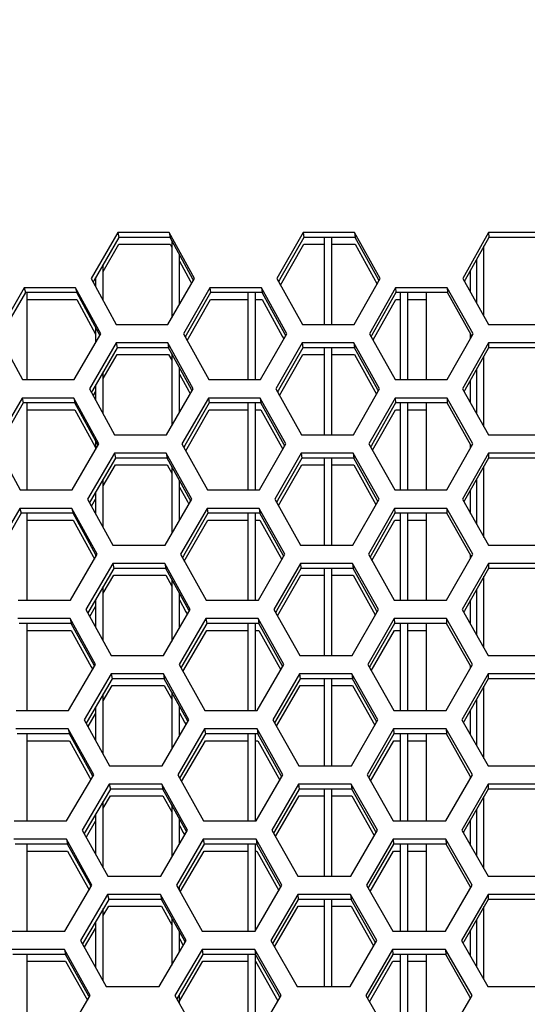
# Model space of a CAD drawing. Header units: millimetres. Extents: x 0 to 420, y 0 to 297.
# Tile 59 of 256: x 121.53 to 124.19, y 90.13 to 95.31. Entities that reach past the tile are written whole.
import ezdxf

# ---------------------------------------------------------------- set-up
doc = ezdxf.new("R2010")
doc.units = ezdxf.units.MM
doc.header["$LTSCALE"] = 23.1
doc.layers.get('0').update_dxf_attribs({"linetype": 'CONTINUOUS'})
doc.layers.add('DIM_PILOTEES', color=7, linetype='CONTINUOUS')
doc.layers.add('FASEN', color=7, linetype='CONTINUOUS')
doc.styles.get("Standard").update_dxf_attribs({"font": 'txt', "width": 0.7})
doc.dimstyles.new('DIMSTYLE_4', dxfattribs={"dimtxt": 2.5, "dimasz": 3.5, "dimexe": 2, "dimexo": 0, "dimtad": 1, "dimdec": 0, "dimlfac": 10, "dimdsep": 46, "dimtxsty": 'Standard', "dimblk": '_FILLED', "dimblk1": '_FILLED', "dimblk2": '_FILLED', "dimcen": 0.09, "dimazin": 2, "dimtp": 0.8, "dimtm": 0.8, "dimtfac": 1, "dimtdec": 0, "dimtofl": 0, "dimtmove": 0, "dimatfit": 3, "dimldrblk": '_FILLED', "dimfxl": 0, "dimtolj": 1, "dimarcsym": 0})

# ---------------------------------------------------------------- blocks, each defined once
blk = doc.blocks.new('_FILLED')
at = {"color": 0, "linetype": 'ByBlock'}
blk.add_solid([(0, 0), (-1, 0.1429), (-1, -0.1429)], dxfattribs=at)
blk = doc.blocks.new('*D10')
at = {"layer": 'DIM_PILOTEES', "color": 2, "linetype": 'Continuous'}
for p, q in [((124.1252, 106.0416), (62.1844, 106.0416)), ((64.1844, 106.0416), (64.1844, 79.644)), ((64.1844, 53.2465), (64.1844, 79.644)), ((101.3716, 53.2465), (62.1844, 53.2465))]:
    blk.add_line(p, q, dxfattribs=at)
at = {"layer": 'DIM_PILOTEES', "color": 2, "linetype": 'Continuous', "xscale": 3.5, "yscale": 3.5, "zscale": 3.5}
for p, rotation in [((64.1844, 106.0416), 90), ((64.1844, 53.2465), 270)]:
    blk.add_blockref('_FILLED', p, dxfattribs=dict(at, rotation=rotation))
at = {"layer": 'DIM_PILOTEES', "color": 2, "linetype": 'Continuous', "insert": (61.0594, 82.8955), "char_height": 2.5, "width": 8.571429, "attachment_point": 2, "rotation": 90, "line_spacing_factor": 0.9}
blk.add_mtext('{\\ftxt;\\W0.0001;\\H0.0001;\\~}{\\ftxt;\\W2.2857142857;\\H2.5; }{\\ftxt;\\W0.0001;\\H0.0001;\\~}', dxfattribs=at)

msp = doc.modelspace()

# ---------------------------------------------------------------- linework, layer by layer
at = {"color": 3, "linetype": 'Continuous'}
for p, q in [((122.0414, 94.1882), (121.9023, 93.9467)), ((122.3117, 94.1882), (122.0414, 94.1882)), ((122.444, 93.9467), (122.3117, 94.1882)), ((123.0152, 94.1882), (122.8777, 93.9467)), ((123.2859, 94.1882), (123.0152, 94.1882)), ((123.42, 93.9467), (123.2859, 94.1882)), ((123.9898, 94.1882), (123.854, 93.9467)), ((124.2606, 94.1882), (123.9898, 94.1882)), ((121.9023, 93.9467), (122.034, 93.7053)), ((122.3054, 93.7053), (122.444, 93.9467)), ((122.8777, 93.9467), (123.0113, 93.7053)), ((123.2829, 93.7053), (123.42, 93.9467)), ((123.854, 93.9467), (123.9894, 93.7053)), ((121.5495, 93.8984), (121.4094, 93.657)), ((121.8203, 93.8984), (121.5495, 93.8984)), ((121.9519, 93.657), (121.8203, 93.8984)), ((122.5248, 93.8984), (122.3862, 93.657)), ((122.7959, 93.8984), (122.5248, 93.8984)), ((122.9294, 93.657), (122.7959, 93.8984)), ((123.5012, 93.8984), (123.3642, 93.657)), ((123.7725, 93.8984), (123.5012, 93.8984)), ((123.9078, 93.657), (123.7725, 93.8984)), ((122.034, 93.7053), (122.3054, 93.7053)), ((123.0113, 93.7053), (123.2829, 93.7053)), ((123.9894, 93.7053), (124.2611, 93.7053)), ((121.4094, 93.657), (121.5404, 93.4155)), ((121.8121, 93.4155), (121.9519, 93.657)), ((122.3862, 93.657), (122.5191, 93.4155)), ((122.7912, 93.4155), (122.9294, 93.657)), ((123.3642, 93.657), (123.499, 93.4155)), ((123.7712, 93.4155), (123.9078, 93.657)), ((122.0325, 93.6087), (121.8929, 93.3672)), ((122.3041, 93.6087), (122.0325, 93.6087)), ((122.4369, 93.3672), (122.3041, 93.6087)), ((123.0105, 93.6087), (122.8724, 93.3672)), ((123.2823, 93.6087), (123.0105, 93.6087)), ((123.417, 93.3672), (123.2823, 93.6087)), ((123.9893, 93.6087), (123.8528, 93.3672)), ((124.2612, 93.6087), (123.9893, 93.6087)), ((121.5404, 93.4155), (121.8121, 93.4155)), ((122.5191, 93.4155), (122.7912, 93.4155)), ((123.499, 93.4155), (123.7712, 93.4155)), ((121.8929, 93.3672), (122.0252, 93.1257)), ((122.2977, 93.1257), (122.4369, 93.3672)), ((122.8724, 93.3672), (123.0066, 93.1257)), ((123.2794, 93.1257), (123.417, 93.3672)), ((123.8528, 93.3672), (123.9888, 93.1257)), ((121.5386, 93.3189), (121.398, 93.0774)), ((121.8105, 93.3189), (121.5386, 93.3189)), ((121.9427, 93.0774), (121.8105, 93.3189)), ((122.518, 93.3189), (122.3788, 93.0774)), ((122.7903, 93.3189), (122.518, 93.3189)), ((122.9244, 93.0774), (122.7903, 93.3189)), ((123.4985, 93.3189), (123.361, 93.0774)), ((123.771, 93.3189), (123.4985, 93.3189)), ((123.9069, 93.0774), (123.771, 93.3189)), ((122.0252, 93.1257), (122.2977, 93.1257)), ((123.0066, 93.1257), (123.2794, 93.1257)), ((123.9888, 93.1257), (124.2617, 93.1257)), ((121.398, 93.0774), (121.5296, 92.8359)), ((121.8024, 92.8359), (121.9427, 93.0774)), ((122.3788, 93.0774), (122.5124, 92.8359)), ((122.7856, 92.8359), (122.9244, 93.0774)), ((123.361, 93.0774), (123.4963, 92.8359)), ((123.7698, 92.8359), (123.9069, 93.0774)), ((122.0237, 93.0291), (121.8835, 92.7876)), ((122.2964, 93.0291), (122.0237, 93.0291)), ((122.4298, 92.7876), (122.2964, 93.0291)), ((123.0058, 93.0291), (122.8672, 92.7876)), ((123.2788, 93.0291), (123.0058, 93.0291)), ((123.4141, 92.7876), (123.2788, 93.0291)), ((123.9887, 93.0291), (123.8517, 92.7876)), ((124.2618, 93.0291), (123.9887, 93.0291)), ((121.5296, 92.8359), (121.8024, 92.8359)), ((122.5124, 92.8359), (122.7856, 92.8359)), ((123.4963, 92.8359), (123.7698, 92.8359)), ((121.8835, 92.7876), (122.0164, 92.5461)), ((122.29, 92.5461), (122.4298, 92.7876)), ((122.8672, 92.7876), (123.0019, 92.5461)), ((123.2758, 92.5461), (123.4141, 92.7876)), ((123.8517, 92.7876), (123.9882, 92.5461)), ((121.5278, 92.7393), (121.3865, 92.4978)), ((121.8008, 92.7393), (121.5278, 92.7393)), ((121.9336, 92.4978), (121.8008, 92.7393)), ((122.5113, 92.7393), (122.3715, 92.4978)), ((122.7847, 92.7393), (122.5113, 92.7393)), ((122.9193, 92.4978), (122.7847, 92.7393)), ((123.4959, 92.7393), (123.3578, 92.4978)), ((123.7695, 92.7393), (123.4959, 92.7393)), ((123.9059, 92.4978), (123.7695, 92.7393)), ((122.0164, 92.5461), (122.29, 92.5461)), ((123.0019, 92.5461), (123.2758, 92.5461)), ((123.9882, 92.5461), (124.2623, 92.5461)), ((121.7927, 92.2564), (121.9336, 92.4978)), ((122.3715, 92.4978), (122.5056, 92.2564)), ((122.78, 92.2564), (122.9193, 92.4978)), ((123.3578, 92.4978), (123.4937, 92.2564)), ((123.7683, 92.2564), (123.9059, 92.4978)), ((122.0149, 92.4495), (121.8741, 92.2081)), ((122.2887, 92.4495), (122.0149, 92.4495)), ((122.4227, 92.2081), (122.2887, 92.4495)), ((123.0011, 92.4495), (122.8619, 92.2081)), ((123.2752, 92.4495), (123.0011, 92.4495)), ((123.4111, 92.2081), (123.2752, 92.4495)), ((123.9881, 92.4495), (123.8505, 92.2081)), ((124.2623, 92.4495), (123.9881, 92.4495)), ((121.5187, 92.2564), (121.7927, 92.2564)), ((122.5056, 92.2564), (122.78, 92.2564)), ((123.4937, 92.2564), (123.7683, 92.2564)), ((121.8741, 92.2081), (122.0076, 91.9666)), ((122.2824, 91.9666), (122.4227, 92.2081)), ((122.8619, 92.2081), (122.9972, 91.9666)), ((123.2723, 91.9666), (123.4111, 92.2081)), ((123.8505, 92.2081), (123.9877, 91.9666)), ((121.7911, 92.1598), (121.5169, 92.1598)), ((121.9244, 91.9183), (121.7911, 92.1598)), ((122.5045, 92.1598), (122.3642, 91.9183)), ((122.7791, 92.1598), (122.5045, 92.1598)), ((122.9143, 91.9183), (122.7791, 92.1598)), ((123.4933, 92.1598), (123.3546, 91.9183)), ((123.768, 92.1598), (123.4933, 92.1598)), ((123.905, 91.9183), (123.768, 92.1598)), ((122.0076, 91.9666), (122.2824, 91.9666)), ((122.9972, 91.9666), (123.2723, 91.9666)), ((123.9877, 91.9666), (124.2628, 91.9666)), ((121.783, 91.6768), (121.9244, 91.9183)), ((122.3642, 91.9183), (122.4989, 91.6768)), ((122.7744, 91.6768), (122.9143, 91.9183)), ((123.3546, 91.9183), (123.4911, 91.6768)), ((123.7668, 91.6768), (123.905, 91.9183)), ((122.0061, 91.87), (121.8647, 91.6285)), ((122.2811, 91.87), (122.0061, 91.87)), ((122.4156, 91.6285), (122.2811, 91.87)), ((122.9964, 91.87), (122.8566, 91.6285)), ((123.2717, 91.87), (122.9964, 91.87)), ((123.4081, 91.6285), (123.2717, 91.87)), ((123.9876, 91.87), (123.8494, 91.6285)), ((124.2629, 91.87), (123.9876, 91.87)), ((121.5078, 91.6768), (121.783, 91.6768)), ((122.4989, 91.6768), (122.7744, 91.6768)), ((123.4911, 91.6768), (123.7668, 91.6768)), ((121.8647, 91.6285), (121.9988, 91.387)), ((122.2747, 91.387), (122.4156, 91.6285)), ((122.8566, 91.6285), (122.9925, 91.387)), ((123.2687, 91.387), (123.4081, 91.6285)), ((123.8494, 91.6285), (123.9871, 91.387)), ((121.7813, 91.5802), (121.506, 91.5802)), ((121.9152, 91.3387), (121.7813, 91.5802)), ((122.4977, 91.5802), (122.3569, 91.3387)), ((122.7735, 91.5802), (122.4977, 91.5802)), ((122.9092, 91.3387), (122.7735, 91.5802)), ((123.4906, 91.5802), (123.3513, 91.3387)), ((123.7665, 91.5802), (123.4906, 91.5802)), ((123.9041, 91.3387), (123.7665, 91.5802)), ((121.9988, 91.387), (122.2747, 91.387)), ((122.9925, 91.387), (123.2687, 91.387)), ((123.9871, 91.387), (124.2634, 91.387)), ((121.7732, 91.0973), (121.9152, 91.3387)), ((122.3569, 91.3387), (122.4921, 91.0973)), ((122.7688, 91.0973), (122.9092, 91.3387)), ((123.3513, 91.3387), (123.4884, 91.0973)), ((123.7653, 91.0973), (123.9041, 91.3387)), ((121.9973, 91.2904), (121.8554, 91.049)), ((122.2734, 91.2904), (121.9973, 91.2904)), ((122.4085, 91.049), (122.2734, 91.2904)), ((122.9917, 91.2904), (122.8514, 91.049)), ((123.2681, 91.2904), (122.9917, 91.2904)), ((123.4051, 91.049), (123.2681, 91.2904)), ((123.987, 91.2904), (123.8483, 91.049)), ((124.2635, 91.2904), (123.987, 91.2904)), ((121.497, 91.0973), (121.7732, 91.0973)), ((122.4921, 91.0973), (122.7688, 91.0973)), ((123.4884, 91.0973), (123.7653, 91.0973)), ((121.8554, 91.049), (121.9899, 90.8075)), ((122.267, 90.8075), (122.4085, 91.049)), ((122.8514, 91.049), (122.9878, 90.8075)), ((123.2652, 90.8075), (123.4051, 91.049)), ((123.8483, 91.049), (123.9865, 90.8075)), ((121.7716, 91.0007), (121.4952, 91.0007)), ((121.9061, 90.7592), (121.7716, 91.0007)), ((122.491, 91.0007), (122.3495, 90.7592)), ((122.7679, 91.0007), (122.491, 91.0007)), ((122.9042, 90.7592), (122.7679, 91.0007)), ((123.488, 91.0007), (123.3481, 90.7592)), ((123.765, 91.0007), (123.488, 91.0007)), ((123.9032, 90.7592), (123.765, 91.0007)), ((121.9899, 90.8075), (122.267, 90.8075)), ((122.9878, 90.8075), (123.2652, 90.8075)), ((123.9865, 90.8075), (124.264, 90.8075)), ((121.7635, 90.5177), (121.9061, 90.7592)), ((122.3495, 90.7592), (122.4854, 90.5177)), ((122.7632, 90.5177), (122.9042, 90.7592)), ((123.3481, 90.7592), (123.4858, 90.5177)), ((123.7638, 90.5177), (123.9032, 90.7592)), ((121.9885, 90.7109), (121.846, 90.4694)), ((122.2657, 90.7109), (121.9885, 90.7109)), ((122.4014, 90.4694), (122.2657, 90.7109)), ((122.987, 90.7109), (122.8461, 90.4694)), ((123.2646, 90.7109), (122.987, 90.7109)), ((123.4022, 90.4694), (123.2646, 90.7109)), ((123.9864, 90.7109), (123.8471, 90.4694)), ((124.2641, 90.7109), (123.9864, 90.7109)), ((121.4861, 90.5177), (121.7635, 90.5177)), ((122.4854, 90.5177), (122.7632, 90.5177)), ((123.4858, 90.5177), (123.7638, 90.5177)), ((121.846, 90.4694), (121.9811, 90.2279)), ((122.2593, 90.2279), (122.4014, 90.4694)), ((122.8461, 90.4694), (122.9831, 90.2279)), ((123.2616, 90.2279), (123.4022, 90.4694)), ((123.8471, 90.4694), (123.9859, 90.2279)), ((121.7619, 90.4211), (121.4843, 90.4211)), ((121.8969, 90.1796), (121.7619, 90.4211)), ((122.4842, 90.4211), (122.3422, 90.1796)), ((122.7622, 90.4211), (122.4842, 90.4211)), ((122.8992, 90.1796), (122.7622, 90.4211)), ((123.4854, 90.4211), (123.3449, 90.1796)), ((123.7636, 90.4211), (123.4854, 90.4211)), ((123.9023, 90.1796), (123.7636, 90.4211)), ((121.9811, 90.2279), (122.2593, 90.2279)), ((122.9831, 90.2279), (123.2616, 90.2279)), ((123.9859, 90.2279), (124.2645, 90.2279)), ((121.7538, 89.9381), (121.8969, 90.1796)), ((122.3422, 90.1796), (122.4786, 89.9381)), ((122.7576, 89.9381), (122.8992, 90.1796)), ((123.3449, 90.1796), (123.4832, 89.9381)), ((123.7623, 89.9381), (123.9023, 90.1796))]:
    msp.add_line(p, q, dxfattribs=at)
at = {"color": 7, "linetype": 'Continuous'}
for p, q in [((122.0468, 94.1623), (121.9178, 93.9378)), ((122.0414, 94.1882), (122.0468, 94.1623)), ((122.3165, 94.1623), (122.0468, 94.1623)), ((122.3117, 94.1882), (122.3165, 94.1623)), ((122.4365, 93.9426), (122.3165, 94.1623)), ((123.0181, 94.1623), (122.8913, 93.939)), ((123.0152, 94.1882), (123.0181, 94.1623)), ((123.2881, 94.1623), (123.0181, 94.1623)), ((123.1252, 94.1623), (123.1252, 93.7053)), ((123.1652, 93.7053), (123.1652, 94.1623)), ((123.2859, 94.1882), (123.2881, 94.1623)), ((123.4105, 93.9414), (123.2881, 94.1623)), ((123.9902, 94.1623), (123.8656, 93.9402)), ((123.9898, 94.1882), (123.9902, 94.1623)), ((124.2603, 94.1623), (123.9902, 94.1623)), ((121.9652, 93.9844), (122.0468, 94.1265)), ((122.0468, 94.1265), (122.3165, 94.1265)), ((122.3165, 94.1265), (122.3252, 94.1105)), ((122.3252, 94.1463), (122.3252, 93.7398)), ((122.8966, 93.9125), (123.0181, 94.1265)), ((123.0181, 94.1265), (123.1252, 94.1265)), ((123.1652, 94.1265), (123.2881, 94.1265)), ((123.2881, 94.1265), (123.4037, 93.9179)), ((123.9652, 93.7482), (123.9652, 94.1178)), ((122.3652, 93.8094), (122.3652, 94.073)), ((123.9252, 94.0465), (123.9252, 93.8195)), ((121.9652, 93.8312), (121.9652, 94.0202)), ((122.3652, 94.0372), (122.4214, 93.9344)), ((121.9252, 93.9506), (121.9252, 93.9046)), ((122.439, 93.938), (122.4365, 93.9426)), ((123.4137, 93.9356), (123.4105, 93.9414)), ((121.5495, 93.8984), (121.5563, 93.8726)), ((121.8203, 93.8984), (121.8263, 93.8726)), ((121.9178, 93.9378), (121.9124, 93.9282)), ((122.4214, 93.9344), (122.429, 93.9205)), ((122.5248, 93.8984), (122.529, 93.8726)), ((122.7959, 93.8984), (122.7994, 93.8726)), ((122.8913, 93.939), (122.8866, 93.9307)), ((123.5012, 93.8984), (123.5028, 93.8726)), ((123.7725, 93.8984), (123.7734, 93.8726)), ((123.8656, 93.9402), (123.8616, 93.9331)), ((121.5563, 93.8726), (121.4259, 93.6474)), ((121.8263, 93.8726), (121.5563, 93.8726)), ((121.5652, 93.4155), (121.5652, 93.8726)), ((121.9454, 93.6534), (121.8263, 93.8726)), ((122.529, 93.8726), (122.4008, 93.6486)), ((122.7994, 93.8726), (122.529, 93.8726)), ((122.7252, 93.8726), (122.7252, 93.4155)), ((122.7652, 93.4155), (122.7652, 93.8726)), ((122.9209, 93.6522), (122.7994, 93.8726)), ((123.5028, 93.8726), (123.3768, 93.6498)), ((123.7734, 93.8726), (123.5028, 93.8726)), ((123.5252, 93.8726), (123.5252, 93.4155)), ((123.5652, 93.4155), (123.5652, 93.8726)), ((123.8972, 93.651), (123.7734, 93.8726)), ((121.5652, 93.8367), (121.8263, 93.8367)), ((121.8263, 93.8367), (121.9252, 93.6546)), ((122.4057, 93.6214), (122.529, 93.8367)), ((122.529, 93.8367), (122.7252, 93.8367)), ((122.7652, 93.8367), (122.7994, 93.8367)), ((122.7994, 93.8367), (122.9057, 93.6439)), ((123.3825, 93.6241), (123.5028, 93.8367)), ((123.5028, 93.8367), (123.5252, 93.8367)), ((123.5652, 93.8367), (123.6634, 93.8367)), ((121.9252, 93.6904), (121.9252, 93.6109)), ((121.9475, 93.6495), (121.9454, 93.6534)), ((122.4008, 93.6486), (122.3957, 93.6397)), ((122.9057, 93.6439), (122.9137, 93.6294)), ((122.9237, 93.647), (122.9208, 93.6522)), ((123.3768, 93.6498), (123.3724, 93.6421)), ((123.9008, 93.6446), (123.8972, 93.651)), ((122.038, 93.5828), (121.9085, 93.3582)), ((122.0325, 93.6087), (122.038, 93.5828)), ((122.3089, 93.5828), (122.038, 93.5828)), ((122.3041, 93.6087), (122.3089, 93.5828)), ((122.4294, 93.363), (122.3089, 93.5828)), ((123.0134, 93.5828), (122.886, 93.3594)), ((123.0105, 93.6087), (123.0134, 93.5828)), ((123.2846, 93.5828), (123.0134, 93.5828)), ((123.1252, 93.5828), (123.1252, 93.1257)), ((123.1652, 93.1257), (123.1652, 93.5828)), ((123.2823, 93.6087), (123.2846, 93.5828)), ((123.4075, 93.3618), (123.2846, 93.5828)), ((123.9896, 93.5828), (123.8644, 93.3606)), ((123.9893, 93.6087), (123.9896, 93.5828)), ((124.2608, 93.5828), (123.9896, 93.5828)), ((121.9652, 93.4207), (122.038, 93.5469)), ((122.038, 93.5469), (122.3089, 93.5469)), ((122.3089, 93.5469), (122.3253, 93.517)), ((122.3252, 93.5529), (122.3252, 93.1734)), ((122.8914, 93.333), (123.0134, 93.5469)), ((123.0134, 93.5469), (123.1252, 93.5469)), ((123.1652, 93.5469), (123.2846, 93.5469)), ((123.2846, 93.5469), (123.4006, 93.3383)), ((123.9652, 93.1675), (123.9652, 93.5394)), ((122.3652, 93.2427), (122.3652, 93.4799)), ((121.9652, 93.235), (121.9652, 93.4565)), ((122.3652, 93.4441), (122.4143, 93.3547)), ((123.9252, 93.4684), (123.9252, 93.2385)), ((121.9252, 93.3872), (121.9252, 93.3081)), ((121.9085, 93.3582), (121.903, 93.3487)), ((121.9131, 93.3303), (121.9252, 93.3514)), ((121.9143, 93.3323), (121.9252, 93.3514)), ((122.4143, 93.3547), (122.4218, 93.341)), ((122.4319, 93.3585), (122.4294, 93.363)), ((122.886, 93.3594), (122.8813, 93.3511)), ((123.4107, 93.356), (123.4074, 93.3618)), ((123.8644, 93.3606), (123.8605, 93.3536)), ((121.5454, 93.293), (121.4145, 93.0678)), ((121.5386, 93.3189), (121.5454, 93.293)), ((121.8166, 93.293), (121.5454, 93.293)), ((121.5652, 92.8359), (121.5652, 93.293)), ((121.8105, 93.3189), (121.8166, 93.293)), ((121.9362, 93.0738), (121.8166, 93.293)), ((122.5222, 93.293), (122.3935, 93.069)), ((122.518, 93.3189), (122.5222, 93.293)), ((122.7938, 93.293), (122.5222, 93.293)), ((122.7252, 93.293), (122.7252, 92.8359)), ((122.7652, 92.8359), (122.7652, 93.293)), ((122.7903, 93.3189), (122.7938, 93.293)), ((122.9158, 93.0726), (122.7938, 93.293)), ((123.5002, 93.293), (123.3736, 93.0702)), ((123.4985, 93.3189), (123.5002, 93.293)), ((123.7719, 93.293), (123.5002, 93.293)), ((123.5252, 93.293), (123.5252, 92.8359)), ((123.5652, 92.8359), (123.5652, 93.293)), ((123.771, 93.3189), (123.7719, 93.293)), ((123.8962, 93.0714), (123.7719, 93.293)), ((121.5652, 93.2572), (121.8166, 93.2572)), ((121.8166, 93.2572), (121.9211, 93.0656)), ((122.3985, 93.0419), (122.5222, 93.2572)), ((122.5222, 93.2572), (122.7252, 93.2572)), ((122.7652, 93.2572), (122.7938, 93.2572)), ((122.7938, 93.2572), (122.9086, 93.0498)), ((123.3794, 93.0445), (123.5002, 93.2572)), ((123.5002, 93.2572), (123.5252, 93.2572)), ((123.5652, 93.2572), (123.6634, 93.2572)), ((121.9211, 93.0656), (121.9253, 93.058)), ((121.9252, 93.0939), (121.9252, 93.0473)), ((121.9384, 93.0699), (121.9362, 93.0738)), ((122.3935, 93.069), (122.3884, 93.0602)), ((122.9187, 93.0675), (122.9158, 93.0726)), ((123.3736, 93.0702), (123.3692, 93.0626)), ((123.8998, 93.065), (123.8962, 93.0714)), ((122.0237, 93.0291), (122.0292, 93.0032)), ((122.2964, 93.0291), (122.3012, 93.0032)), ((123.0058, 93.0291), (123.0087, 93.0032)), ((123.2788, 93.0291), (123.281, 93.0032)), ((123.9887, 93.0291), (123.9891, 93.0032)), ((122.0292, 93.0032), (121.8991, 92.7786)), ((121.9652, 92.8568), (122.0292, 92.9674)), ((122.3012, 93.0032), (122.0292, 93.0032)), ((122.0292, 92.9674), (122.3012, 92.9674)), ((122.4223, 92.7835), (122.3012, 93.0032)), ((122.3012, 92.9674), (122.3253, 92.9237)), ((122.3252, 92.9595), (122.3252, 92.6069)), ((123.0087, 93.0032), (122.8808, 92.7798)), ((122.8862, 92.7534), (123.0087, 92.9674)), ((123.281, 93.0032), (123.0087, 93.0032)), ((123.0087, 92.9674), (123.1252, 92.9674)), ((123.1252, 93.0032), (123.1252, 92.5461)), ((123.1652, 92.5461), (123.1652, 93.0032)), ((123.1652, 92.9674), (123.281, 92.9674)), ((123.4045, 92.7822), (123.281, 93.0032)), ((123.281, 92.9674), (123.3976, 92.7587)), ((123.9891, 93.0032), (123.8633, 92.781)), ((123.9652, 92.5867), (123.9652, 92.9611)), ((124.2614, 93.0032), (123.9891, 93.0032)), ((121.9652, 92.639), (121.9652, 92.8927)), ((122.3652, 92.676), (122.3652, 92.8869)), ((123.9252, 92.8903), (123.9252, 92.6574)), ((121.9252, 92.8236), (121.9252, 92.7117)), ((122.3652, 92.851), (122.4071, 92.7751)), ((121.8991, 92.7786), (121.8937, 92.7692)), ((121.9038, 92.7508), (121.9252, 92.7878)), ((122.4071, 92.7751), (122.4147, 92.7614)), ((122.4248, 92.7789), (122.4223, 92.7834)), ((122.8808, 92.7798), (122.8761, 92.7716)), ((123.4077, 92.7765), (123.4044, 92.7822)), ((123.8633, 92.781), (123.8594, 92.774)), ((121.5345, 92.7134), (121.4031, 92.4882)), ((121.5278, 92.7393), (121.5345, 92.7134)), ((121.8068, 92.7134), (121.5345, 92.7134)), ((121.5652, 92.2564), (121.5652, 92.7134)), ((121.8008, 92.7393), (121.8068, 92.7134)), ((121.927, 92.4943), (121.8068, 92.7134)), ((122.5155, 92.7134), (122.3861, 92.4894)), ((122.5113, 92.7393), (122.5155, 92.7134)), ((122.7882, 92.7134), (122.5155, 92.7134)), ((122.7252, 92.7134), (122.7252, 92.2564)), ((122.7652, 92.2564), (122.7652, 92.7134)), ((122.7847, 92.7393), (122.7882, 92.7134)), ((122.9107, 92.4931), (122.7882, 92.7134)), ((123.4975, 92.7134), (123.3704, 92.4906)), ((123.4959, 92.7393), (123.4975, 92.7134)), ((123.7704, 92.7134), (123.4975, 92.7134)), ((123.5252, 92.7134), (123.5252, 92.2564)), ((123.5652, 92.2564), (123.5652, 92.7134)), ((123.7695, 92.7393), (123.7704, 92.7134)), ((123.8953, 92.4918), (123.7704, 92.7134)), ((121.5652, 92.6776), (121.8068, 92.6776)), ((121.8068, 92.6776), (121.9119, 92.486)), ((122.3912, 92.4623), (122.5155, 92.6776)), ((122.5155, 92.6776), (122.7252, 92.6776)), ((122.7652, 92.6776), (122.7882, 92.6776)), ((122.7882, 92.6776), (122.9035, 92.4703)), ((123.3762, 92.465), (123.4975, 92.6776)), ((123.4975, 92.6776), (123.5252, 92.6776)), ((123.5652, 92.6776), (123.6634, 92.6776)), ((121.9252, 92.4978), (121.9252, 92.4836)), ((121.9292, 92.4903), (121.927, 92.4943)), ((122.9136, 92.4879), (122.9107, 92.493)), ((121.9119, 92.486), (121.919, 92.4729)), ((122.0149, 92.4495), (122.0204, 92.4237)), ((122.2887, 92.4495), (122.2935, 92.4237)), ((122.3861, 92.4894), (122.3811, 92.4806)), ((123.0011, 92.4495), (123.004, 92.4237)), ((123.2752, 92.4495), (123.2775, 92.4237)), ((123.3704, 92.4906), (123.3661, 92.483)), ((123.8989, 92.4855), (123.8953, 92.4918)), ((123.9881, 92.4495), (123.9885, 92.4237)), ((122.0204, 92.4237), (121.8897, 92.199)), ((122.2935, 92.4237), (122.0204, 92.4237)), ((122.4152, 92.2039), (122.2935, 92.4237)), ((123.004, 92.4237), (122.8755, 92.2002)), ((123.2775, 92.4237), (123.004, 92.4237)), ((123.1252, 92.4237), (123.1252, 91.9666)), ((123.1652, 91.9666), (123.1652, 92.4237)), ((123.4014, 92.2027), (123.2775, 92.4237)), ((123.9885, 92.4237), (123.8622, 92.2014)), ((124.262, 92.4237), (123.9885, 92.4237)), ((121.9652, 92.2929), (122.0204, 92.3878)), ((122.0204, 92.3878), (122.2935, 92.3878)), ((122.2935, 92.3878), (122.3252, 92.3304)), ((122.2935, 92.3878), (122.3252, 92.3304)), ((122.3252, 92.3663), (122.3252, 92.0403)), ((122.881, 92.1739), (123.004, 92.3878)), ((123.004, 92.3878), (123.1252, 92.3878)), ((123.1652, 92.3878), (123.2775, 92.3878)), ((123.2775, 92.3878), (123.3945, 92.1792)), ((123.9652, 92.006), (123.9652, 92.3827)), ((121.9652, 92.0431), (121.9652, 92.3287)), ((122.3652, 92.1091), (122.3652, 92.294)), ((123.9252, 92.3123), (123.9252, 92.0764)), ((121.9252, 92.2599), (121.9252, 92.1155)), ((122.3652, 92.2581), (122.4, 92.1954)), ((121.8897, 92.199), (121.8843, 92.1896)), ((121.8945, 92.1712), (121.9252, 92.2241)), ((122.4, 92.1954), (122.4075, 92.1818)), ((122.4177, 92.1993), (122.4151, 92.2039)), ((122.8755, 92.2002), (122.8708, 92.1921)), ((123.4047, 92.1969), (123.4014, 92.2026)), ((123.8622, 92.2014), (123.8582, 92.1945)), ((121.7971, 92.1339), (121.5236, 92.1339)), ((121.5652, 91.6768), (121.5652, 92.1339)), ((121.7911, 92.1598), (121.7971, 92.1339)), ((121.9178, 91.9147), (121.7971, 92.1339)), ((121.8944, 92.1712), (121.8955, 92.1731)), ((122.5087, 92.1339), (122.3788, 91.9098)), ((122.5045, 92.1598), (122.5087, 92.1339)), ((122.7826, 92.1339), (122.5087, 92.1339)), ((122.7252, 92.1339), (122.7252, 91.6768)), ((122.7652, 91.6768), (122.7652, 92.1339)), ((122.7791, 92.1598), (122.7826, 92.1339)), ((122.9057, 91.9135), (122.7826, 92.1339)), ((123.4949, 92.1339), (123.3672, 91.911)), ((123.4933, 92.1598), (123.4949, 92.1339)), ((123.7689, 92.1339), (123.4949, 92.1339)), ((123.5252, 92.1339), (123.5252, 91.6768)), ((123.5652, 91.6768), (123.5652, 92.1339)), ((123.768, 92.1598), (123.7689, 92.1339)), ((123.8944, 91.9122), (123.7689, 92.1339)), ((121.5652, 92.0981), (121.7971, 92.0981)), ((121.7971, 92.0981), (121.9027, 91.9063)), ((122.384, 91.8828), (122.5087, 92.0981)), ((122.5087, 92.0981), (122.7252, 92.0981)), ((122.7652, 92.0981), (122.7826, 92.0981)), ((122.7826, 92.0981), (122.8983, 91.8907)), ((123.3731, 91.8854), (123.4949, 92.0981)), ((123.4949, 92.0981), (123.5252, 92.0981)), ((123.5652, 92.0981), (123.6634, 92.0981)), ((121.9027, 91.9063), (121.9098, 91.8934)), ((121.92, 91.9107), (121.9178, 91.9147)), ((122.3788, 91.9098), (122.3738, 91.9011)), ((122.9085, 91.9083), (122.9056, 91.9135)), ((123.3672, 91.911), (123.3629, 91.9035)), ((123.8979, 91.9059), (123.8944, 91.9122)), ((122.0116, 91.8441), (121.8804, 91.6194)), ((122.0061, 91.87), (122.0116, 91.8441)), ((122.2858, 91.8441), (122.0116, 91.8441)), ((122.2811, 91.87), (122.2858, 91.8441)), ((122.408, 91.6243), (122.2858, 91.8441)), ((122.9994, 91.8441), (122.8703, 91.6206)), ((122.9964, 91.87), (122.9994, 91.8441)), ((123.2739, 91.8441), (122.9994, 91.8441)), ((123.1252, 91.8441), (123.1252, 91.387)), ((123.1652, 91.387), (123.1652, 91.8441)), ((123.2717, 91.87), (123.2739, 91.8441)), ((123.3984, 91.6231), (123.2739, 91.8441)), ((123.9879, 91.8441), (123.8611, 91.6218)), ((123.9876, 91.87), (123.9879, 91.8441)), ((124.2626, 91.8441), (123.9879, 91.8441)), ((121.9652, 91.7288), (122.0116, 91.8083)), ((122.0116, 91.8083), (122.2858, 91.8083)), ((122.2858, 91.8083), (122.3252, 91.7373)), ((122.2858, 91.8083), (122.3252, 91.7373)), ((122.3252, 91.7731), (122.3252, 91.4736)), ((122.8758, 91.5943), (122.9994, 91.8083)), ((122.9994, 91.8083), (123.1252, 91.8083)), ((123.1652, 91.8083), (123.2739, 91.8083)), ((123.2739, 91.8083), (123.3915, 91.5996)), ((123.9652, 91.4253), (123.9652, 91.8043)), ((121.9652, 91.4473), (121.9652, 91.7647)), ((123.9252, 91.7342), (123.9252, 91.4954)), ((121.9252, 91.6961), (121.9252, 91.5194)), ((122.3652, 91.5421), (122.3652, 91.7012)), ((122.3652, 91.6653), (122.3928, 91.6158)), ((121.8804, 91.6194), (121.8749, 91.6101)), ((121.8862, 91.5935), (121.9252, 91.6603)), ((122.3928, 91.6158), (122.4003, 91.6022)), ((122.4105, 91.6197), (122.408, 91.6243)), ((122.8703, 91.6206), (122.8656, 91.6125)), ((123.4017, 91.6173), (123.3984, 91.6231)), ((123.8611, 91.6218), (123.8571, 91.6149)), ((121.7813, 91.5802), (121.7874, 91.5543)), ((121.8851, 91.5917), (121.8862, 91.5935)), ((122.4977, 91.5802), (122.5019, 91.5543)), ((122.7735, 91.5802), (122.777, 91.5543)), ((123.4906, 91.5802), (123.4923, 91.5543)), ((123.7665, 91.5802), (123.7675, 91.5543)), ((121.7874, 91.5543), (121.5128, 91.5543)), ((121.5652, 91.0973), (121.5652, 91.5543)), ((121.5652, 91.5185), (121.7874, 91.5185)), ((121.9086, 91.3351), (121.7874, 91.5543)), ((121.7874, 91.5185), (121.8934, 91.3267)), ((122.5019, 91.5543), (122.3715, 91.3302)), ((122.3767, 91.3033), (122.5019, 91.5185)), ((122.777, 91.5543), (122.5019, 91.5543)), ((122.5019, 91.5185), (122.7252, 91.5185)), ((122.7252, 91.5543), (122.7252, 91.0973)), ((122.7652, 91.0973), (122.7652, 91.5543)), ((122.7652, 91.5185), (122.777, 91.5185)), ((122.9006, 91.3339), (122.777, 91.5543)), ((122.777, 91.5185), (122.8932, 91.3111)), ((123.4923, 91.5543), (123.364, 91.3314)), ((123.37, 91.3059), (123.4923, 91.5185)), ((123.7675, 91.5543), (123.4923, 91.5543)), ((123.4923, 91.5185), (123.5252, 91.5185)), ((123.5252, 91.5543), (123.5252, 91.0973)), ((123.5652, 91.0973), (123.5652, 91.5543)), ((123.5652, 91.5185), (123.6634, 91.5185)), ((123.8934, 91.3327), (123.7675, 91.5543)), ((121.8934, 91.3267), (121.9006, 91.3138)), ((121.9108, 91.3312), (121.9086, 91.3351)), ((122.3715, 91.3302), (122.3665, 91.3215)), ((122.9035, 91.3288), (122.9006, 91.3339)), ((123.364, 91.3314), (123.3597, 91.3239)), ((123.897, 91.3263), (123.8934, 91.3326)), ((122.0028, 91.2646), (121.871, 91.0398)), ((121.9973, 91.2904), (122.0028, 91.2646)), ((122.2782, 91.2646), (122.0028, 91.2646)), ((122.2734, 91.2904), (122.2782, 91.2646)), ((122.4009, 91.0447), (122.2782, 91.2646)), ((122.9947, 91.2646), (122.865, 91.041)), ((122.9917, 91.2904), (122.9947, 91.2646)), ((123.2704, 91.2646), (122.9947, 91.2646)), ((123.1252, 91.2646), (123.1252, 90.8075)), ((123.1652, 90.8075), (123.1652, 91.2646)), ((123.2681, 91.2904), (123.2704, 91.2646)), ((123.3954, 91.0435), (123.2704, 91.2646)), ((123.9873, 91.2646), (123.86, 91.0422)), ((123.987, 91.2904), (123.9873, 91.2646)), ((124.2631, 91.2646), (123.9873, 91.2646)), ((121.9652, 91.1646), (122.0028, 91.2287)), ((121.9652, 91.1646), (122.0028, 91.2287)), ((121.9652, 90.8517), (121.9652, 91.2005)), ((122.0028, 91.2287), (122.2782, 91.2287)), ((122.2782, 91.2287), (122.3252, 91.1443)), ((122.8706, 91.0148), (122.9947, 91.2287)), ((122.9947, 91.2287), (123.1252, 91.2287)), ((123.1652, 91.2287), (123.2704, 91.2287)), ((123.2704, 91.2287), (123.3884, 91.02)), ((123.9652, 90.8446), (123.9652, 91.2259)), ((122.3252, 91.1801), (122.3252, 90.9067)), ((123.9252, 91.1561), (123.9252, 90.9144)), ((121.8768, 91.0139), (121.9252, 91.0964)), ((121.9252, 91.1322), (121.9252, 90.9235)), ((122.3652, 90.975), (122.3652, 91.1085)), ((122.3652, 91.0726), (122.3856, 91.0362)), ((122.4034, 91.0402), (122.4009, 91.0447)), ((121.7716, 91.0007), (121.7777, 90.9748)), ((121.871, 91.0398), (121.8656, 91.0306)), ((121.8758, 91.0122), (121.8768, 91.0139)), ((122.3856, 91.0362), (122.3932, 91.0227)), ((122.491, 91.0007), (122.4952, 90.9748)), ((122.7679, 91.0007), (122.7713, 90.9748)), ((122.865, 91.041), (122.8604, 91.033)), ((123.3987, 91.0378), (123.3954, 91.0435)), ((123.488, 91.0007), (123.4896, 90.9748)), ((123.765, 91.0007), (123.766, 90.9748)), ((123.86, 91.0422), (123.856, 91.0354)), ((121.7777, 90.9748), (121.5019, 90.9748)), ((121.5652, 90.5177), (121.5652, 90.9748)), ((121.8994, 90.7555), (121.7777, 90.9748)), ((122.4952, 90.9748), (122.3642, 90.7506)), ((122.7713, 90.9748), (122.4952, 90.9748)), ((122.7252, 90.9748), (122.7252, 90.5177)), ((122.7652, 90.5212), (122.7652, 90.9748)), ((122.8955, 90.7543), (122.7713, 90.9748)), ((123.4896, 90.9748), (123.3608, 90.7518)), ((123.766, 90.9748), (123.4896, 90.9748)), ((123.5252, 90.9748), (123.5252, 90.5177)), ((123.5652, 90.5177), (123.5652, 90.9748)), ((123.8925, 90.7531), (123.766, 90.9748)), ((121.5652, 90.9389), (121.7777, 90.9389)), ((121.7777, 90.9389), (121.8842, 90.747)), ((122.3695, 90.7237), (122.4952, 90.9389)), ((122.4952, 90.9389), (122.7252, 90.9389)), ((122.7652, 90.9389), (122.7713, 90.9389)), ((122.7713, 90.9389), (122.8881, 90.7316)), ((123.3668, 90.7263), (123.4896, 90.9389)), ((123.4896, 90.9389), (123.5252, 90.9389)), ((123.5652, 90.9389), (123.6634, 90.9389)), ((121.8842, 90.747), (121.8914, 90.7342)), ((121.9016, 90.7516), (121.8994, 90.7555)), ((122.3642, 90.7506), (122.3592, 90.742)), ((122.3652, 90.7312), (122.3652, 90.7523)), ((122.8984, 90.7492), (122.8955, 90.7543)), ((123.3608, 90.7518), (123.3565, 90.7444)), ((123.8961, 90.7468), (123.8925, 90.7531)), ((121.994, 90.685), (121.8616, 90.4602)), ((121.9885, 90.7109), (121.994, 90.685)), ((122.2705, 90.685), (121.994, 90.685)), ((122.2657, 90.7109), (122.2705, 90.685)), ((122.3938, 90.4651), (122.2705, 90.685)), ((122.99, 90.685), (122.8598, 90.4614)), ((122.987, 90.7109), (122.99, 90.685)), ((123.2668, 90.685), (122.99, 90.685)), ((123.1252, 90.685), (123.1252, 90.2279)), ((123.1652, 90.2279), (123.1652, 90.685)), ((123.2646, 90.7109), (123.2668, 90.685)), ((123.3924, 90.4639), (123.2668, 90.685)), ((123.9868, 90.685), (123.8588, 90.4626)), ((123.9864, 90.7109), (123.9868, 90.685)), ((124.2637, 90.685), (123.9868, 90.685)), ((121.9652, 90.6003), (121.994, 90.6492)), ((121.9652, 90.2563), (121.9652, 90.6361)), ((121.994, 90.6492), (122.2705, 90.6492)), ((122.2705, 90.6492), (122.3252, 90.5514)), ((122.8654, 90.4353), (122.99, 90.6492)), ((122.99, 90.6492), (123.1252, 90.6492)), ((123.1652, 90.6492), (123.2668, 90.6492)), ((123.2668, 90.6492), (123.3854, 90.4405)), ((123.9652, 90.2639), (123.9652, 90.6475)), ((122.3252, 90.5872), (122.3252, 90.3398)), ((121.8675, 90.4343), (121.9252, 90.5323)), ((121.9252, 90.5682), (121.9252, 90.3277)), ((123.9252, 90.578), (123.9252, 90.3334)), ((122.3652, 90.4078), (122.3652, 90.5159)), ((122.3652, 90.4801), (122.386, 90.4431)), ((121.8616, 90.4602), (121.8562, 90.451)), ((121.8665, 90.4326), (121.8675, 90.4343)), ((122.3963, 90.4606), (122.3938, 90.4651)), ((122.8598, 90.4614), (122.8551, 90.4534)), ((123.3956, 90.4582), (123.3924, 90.4639)), ((123.8588, 90.4626), (123.8549, 90.4558)), ((121.7679, 90.3952), (121.491, 90.3952)), ((121.5652, 89.9381), (121.5652, 90.3952)), ((121.7619, 90.4211), (121.7679, 90.3952)), ((121.8903, 90.1759), (121.7679, 90.3952)), ((122.4884, 90.3952), (122.3569, 90.171)), ((122.4842, 90.4211), (122.4884, 90.3952)), ((122.7657, 90.3952), (122.4884, 90.3952)), ((122.7252, 90.3952), (122.7252, 89.9381)), ((122.7622, 90.4211), (122.7657, 90.3952)), ((122.7652, 89.9512), (122.7652, 90.3952)), ((122.8905, 90.1747), (122.7657, 90.3952)), ((123.487, 90.3952), (123.3577, 90.1722)), ((123.4854, 90.4211), (123.487, 90.3952)), ((123.7645, 90.3952), (123.487, 90.3952)), ((123.5252, 90.3952), (123.5252, 89.9381)), ((123.5652, 89.9381), (123.5652, 90.3952)), ((123.7636, 90.4211), (123.7645, 90.3952)), ((123.8915, 90.1735), (123.7645, 90.3952)), ((121.5652, 90.3594), (121.7679, 90.3594)), ((121.7679, 90.3594), (121.875, 90.1674)), ((122.3652, 90.1493), (122.4884, 90.3594)), ((122.4884, 90.3594), (122.7252, 90.3594)), ((122.7657, 90.3594), (122.883, 90.152)), ((123.3637, 90.1468), (123.487, 90.3594)), ((123.487, 90.3594), (123.5252, 90.3594)), ((123.5652, 90.3594), (123.6634, 90.3594)), ((121.875, 90.1674), (121.8821, 90.1546)), ((121.8924, 90.172), (121.8903, 90.1759)), ((122.3569, 90.171), (122.3519, 90.1625)), ((122.3652, 90.1388), (122.3652, 90.1852)), ((122.8933, 90.1696), (122.8904, 90.1747)), ((123.3577, 90.1722), (123.3534, 90.1649)), ((123.8951, 90.1672), (123.8915, 90.1735))]:
    msp.add_line(p, q, dxfattribs=at)
at = {"layer": 'FASEN', "color": 7, "linetype": 'Continuous'}
for p, q in [((123.8943, 93.8747), (123.8943, 93.9913)), ((123.6634, 93.4155), (123.6634, 93.8726)), ((123.8943, 93.6331), (123.8943, 93.6562)), ((123.8943, 93.2935), (123.8943, 93.4135)), ((123.6634, 92.8359), (123.6634, 93.293)), ((123.8943, 93.0552), (123.8943, 93.0749)), ((123.8943, 92.7122), (123.8943, 92.8357)), ((123.6634, 92.2564), (123.6634, 92.7134)), ((123.8943, 92.4774), (123.8943, 92.4936)), ((123.8943, 92.1309), (123.8943, 92.2578)), ((123.6634, 91.6768), (123.6634, 92.1339)), ((123.8943, 91.8995), (123.8943, 91.9123)), ((123.8943, 91.5497), (123.8943, 91.68)), ((123.6634, 91.0973), (123.6634, 91.5543)), ((123.8943, 91.3216), (123.8943, 91.3311)), ((123.8943, 90.9684), (123.8943, 91.1021)), ((123.6634, 90.5177), (123.6634, 90.9748)), ((123.8943, 90.7437), (123.8943, 90.7499)), ((123.8943, 90.3872), (123.8943, 90.5242)), ((123.6634, 89.9381), (123.6634, 90.3952))]:
    msp.add_line(p, q, dxfattribs=at)

# ---------------------------------------------------------------- dimensions: what is measured, and where the dimension line sits
at = {"layer": 'DIM_PILOTEES', "color": 2, "linetype": 'Continuous'}
dim = msp.add_linear_dim(base=(64.1844, 53.2465), p1=(124.1252, 106.0416), p2=(101.3716, 53.2465), angle=270, text='{\\ftxt;\\W0.0001;\\H0.0001;\\~}{\\ftxt;\\W2.2857142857;\\H2.5; }{\\ftxt;\\W0.0001;\\H0.0001;\\~}', dimstyle='DIMSTYLE_4', dxfattribs=at)
dim.commit()
dim.dimension.update_dxf_attribs({"geometry": '*D10', "text_midpoint": (64.1844, 82.5384), "dimtype": 160})

doc.saveas('drawing.dxf')
